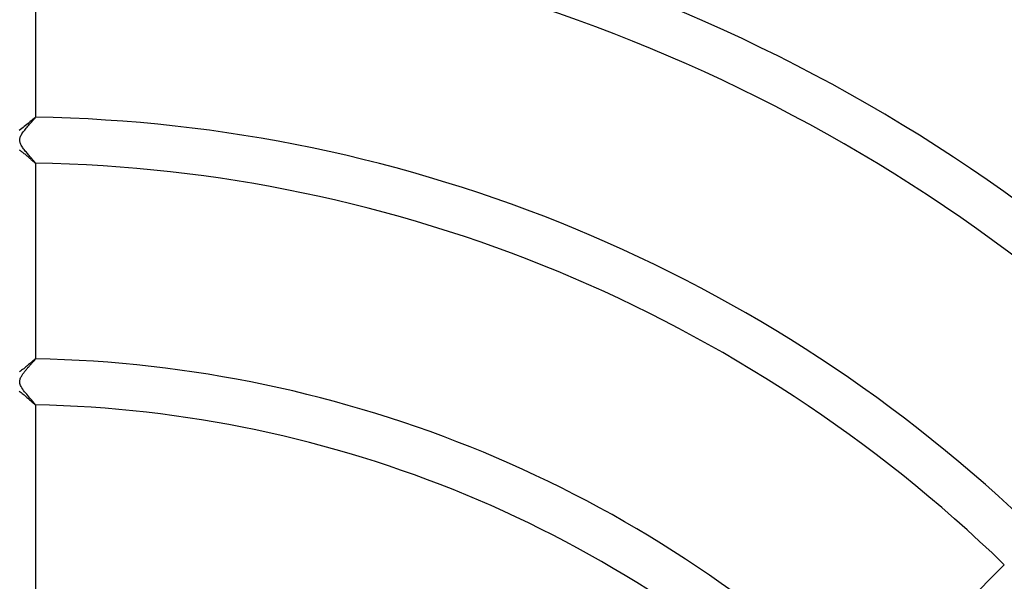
# Model space of a CAD drawing. Header units: millimetres. Extents: x -385 to 385, y -385 to 385.
# Tile 68 of 103: x 1 to 86, y 88 to 136. Entities that reach past the tile are written whole.
import ezdxf

# ---------------------------------------------------------------- set-up
doc = ezdxf.new("R2010")
doc.units = ezdxf.units.MM
doc.layers.add('HIDDEN', color=7, linetype='Continuous')
doc.layers.add('THICK', color=7, linetype='Continuous')

msp = doc.modelspace()

# ---------------------------------------------------------------- linework, layer by layer
at = {"layer": 'HIDDEN'}
for p, q in [((1.535, 127.604), (1.443, 127.525)), ((1.621, 127.678), (1.535, 127.604)), ((1.699, 127.746), (1.621, 127.678)), ((1.769, 127.806), (1.699, 127.746)), ((1.832, 127.859), (1.769, 127.806)), ((1.885, 127.904), (1.832, 127.859)), ((1.929, 127.939), (1.885, 127.904)), ((1.962, 127.964), (1.929, 127.939)), ((1.985, 127.979), (1.962, 127.964)), ((1.997, 127.984), (1.985, 127.979)), ((1.998, 127.984), (1.997, 127.984)), ((1.999, 127.984), (1.998, 127.984)), ((2, 127.983), (1.999, 127.984)), ((1.999, 127.984), (1.999, 127.984)), ((2, 127.982), (2, 127.983)), ((2, 127.983), (2, 127.983)), ((0.686, 126.912), (0.575, 126.837)), ((0.798, 126.993), (0.686, 126.912)), ((0.91, 127.08), (0.798, 126.993)), ((1.023, 127.17), (0.91, 127.08)), ((1.134, 127.262), (1.023, 127.17)), ((1.242, 127.353), (1.134, 127.262)), ((1.346, 127.441), (1.242, 127.353)), ((1.443, 127.525), (1.346, 127.441)), ((0.583, 125.154), (0.639, 125.116)), ((0.639, 125.116), (0.696, 125.076)), ((0.696, 125.076), (0.754, 125.034)), ((0.754, 125.034), (0.813, 124.989)), ((0.813, 124.989), (0.873, 124.943)), ((0.873, 124.943), (0.933, 124.895)), ((0.933, 124.895), (0.994, 124.845)), ((0.994, 124.845), (1.055, 124.795)), ((1.055, 124.795), (1.116, 124.743)), ((1.116, 124.743), (1.177, 124.691)), ((1.177, 124.691), (1.238, 124.638)), ((1.238, 124.638), (1.299, 124.586)), ((1.299, 124.586), (1.358, 124.534)), ((1.358, 124.534), (1.416, 124.482)), ((1.416, 124.482), (1.473, 124.433)), ((1.473, 124.433), (1.528, 124.384)), ((1.528, 124.384), (1.58, 124.337)), ((1.58, 124.337), (1.631, 124.292)), ((1.631, 124.292), (1.68, 124.248)), ((1.68, 124.248), (1.726, 124.207)), ((1.726, 124.207), (1.769, 124.169)), ((1.769, 124.169), (1.81, 124.133)), ((1.81, 124.133), (1.847, 124.101)), ((1.847, 124.101), (1.881, 124.071)), ((1.881, 124.071), (1.911, 124.046)), ((1.911, 124.046), (1.938, 124.024)), ((1.938, 124.024), (1.96, 124.007)), ((1.96, 124.007), (1.977, 123.994)), ((1.977, 123.994), (1.99, 123.987)), ((1.99, 123.987), (1.997, 123.984)), ((1.997, 123.984), (1.998, 123.984)), ((1.998, 123.984), (1.999, 123.984)), ((1.999, 123.984), (1.999, 123.985)), ((1.999, 123.985), (2, 123.985)), ((2, 123.985), (2, 123.986)), ((2, 123.986), (2, 123.986)), ((1.058, 106.198), (0.968, 106.125)), ((1.148, 106.272), (1.058, 106.198)), ((1.235, 106.346), (1.148, 106.272)), ((1.319, 106.417), (1.235, 106.346)), ((1.4, 106.486), (1.319, 106.417)), ((1.476, 106.552), (1.4, 106.486)), ((1.549, 106.614), (1.476, 106.552)), ((1.618, 106.674), (1.549, 106.614)), ((1.682, 106.729), (1.618, 106.674)), ((1.741, 106.779), (1.682, 106.729)), ((1.794, 106.825), (1.741, 106.779)), ((1.842, 106.865), (1.794, 106.825)), ((1.884, 106.9), (1.842, 106.865)), ((1.92, 106.929), (1.884, 106.9)), ((1.95, 106.952), (1.92, 106.929)), ((1.972, 106.968), (1.95, 106.952)), ((1.988, 106.978), (1.972, 106.968)), ((1.997, 106.981), (1.988, 106.978)), ((1.998, 106.981), (1.997, 106.981)), ((1.999, 106.981), (1.998, 106.981)), ((2, 106.98), (1.999, 106.981)), ((1.999, 106.981), (1.999, 106.981)), ((2, 106.979), (2, 106.98)), ((2, 106.98), (2, 106.98)), ((0.697, 105.919), (0.607, 105.858)), ((0.787, 105.985), (0.697, 105.919)), ((0.877, 106.054), (0.787, 105.985)), ((0.968, 106.125), (0.877, 106.054)), ((0.577, 104.158), (0.658, 104.103)), ((0.658, 104.103), (0.742, 104.043)), ((0.742, 104.043), (0.826, 103.978)), ((0.826, 103.978), (0.912, 103.911)), ((0.912, 103.911), (0.999, 103.84)), ((0.999, 103.84), (1.086, 103.768)), ((1.086, 103.768), (1.17, 103.696)), ((1.17, 103.696), (1.253, 103.624)), ((1.253, 103.624), (1.334, 103.554)), ((1.334, 103.554), (1.412, 103.485)), ((1.412, 103.485), (1.487, 103.418)), ((1.487, 103.418), (1.559, 103.354)), ((1.559, 103.354), (1.628, 103.293)), ((1.628, 103.293), (1.692, 103.235)), ((1.692, 103.235), (1.752, 103.181)), ((1.752, 103.181), (1.808, 103.133)), ((1.808, 103.133), (1.857, 103.089)), ((1.857, 103.089), (1.901, 103.052)), ((1.901, 103.052), (1.937, 103.022)), ((1.937, 103.022), (1.966, 102.999)), ((1.966, 102.999), (1.986, 102.985)), ((1.986, 102.985), (1.997, 102.981)), ((1.997, 102.981), (1.998, 102.981)), ((1.998, 102.981), (1.999, 102.981)), ((1.999, 102.981), (2, 102.982)), ((1.999, 102.981), (1.999, 102.981)), ((2, 102.982), (2, 102.983)), ((2, 102.982), (2, 102.982))]:
    msp.add_line(p, q, dxfattribs=at)
at = {"layer": 'THICK'}
for p, q in [((2, 144.989), (2, 127.982)), ((1.675, 127.594), (1.735, 127.661)), ((1.735, 127.661), (1.79, 127.724)), ((1.79, 127.724), (1.841, 127.782)), ((1.841, 127.782), (1.886, 127.834)), ((1.886, 127.834), (1.925, 127.879)), ((1.925, 127.879), (1.957, 127.918)), ((1.957, 127.918), (1.98, 127.948)), ((1.98, 127.948), (1.995, 127.97)), ((1.995, 127.97), (2, 127.982)), ((0.93, 126.704), (0.992, 126.787)), ((0.992, 126.787), (1.057, 126.872)), ((1.057, 126.872), (1.125, 126.957)), ((1.125, 126.957), (1.195, 127.042)), ((1.195, 127.042), (1.266, 127.126)), ((1.266, 127.126), (1.337, 127.209)), ((1.337, 127.209), (1.407, 127.291)), ((1.407, 127.291), (1.477, 127.371)), ((1.477, 127.371), (1.545, 127.448)), ((1.545, 127.448), (1.611, 127.523)), ((1.611, 127.523), (1.675, 127.594)), ((0.625, 125.986), (0.626, 126.039)), ((0.628, 125.931), (0.625, 125.986)), ((0.626, 126.039), (0.631, 126.093)), ((0.636, 125.876), (0.628, 125.931)), ((0.631, 126.093), (0.641, 126.148)), ((0.641, 126.148), (0.655, 126.202)), ((0.655, 126.202), (0.675, 126.26)), ((0.675, 126.26), (0.7, 126.323)), ((0.7, 126.323), (0.733, 126.391)), ((0.733, 126.391), (0.773, 126.465)), ((0.773, 126.465), (0.82, 126.543)), ((0.82, 126.543), (0.873, 126.623)), ((0.873, 126.623), (0.93, 126.704)), ((0.649, 125.817), (0.636, 125.876)), ((0.668, 125.755), (0.649, 125.817)), ((0.694, 125.689), (0.668, 125.755)), ((0.726, 125.619), (0.694, 125.689)), ((0.764, 125.546), (0.726, 125.619)), ((0.807, 125.472), (0.764, 125.546)), ((0.855, 125.397), (0.807, 125.472)), ((0.907, 125.321), (0.855, 125.397)), ((0.961, 125.245), (0.907, 125.321)), ((1.019, 125.169), (0.961, 125.245)), ((1.078, 125.093), (1.019, 125.169)), ((1.138, 125.016), (1.078, 125.093)), ((1.2, 124.941), (1.138, 125.016)), ((1.261, 124.867), (1.2, 124.941)), ((1.322, 124.794), (1.261, 124.867)), ((1.383, 124.722), (1.322, 124.794)), ((1.442, 124.652), (1.383, 124.722)), ((1.501, 124.585), (1.442, 124.652)), ((1.557, 124.519), (1.501, 124.585)), ((1.612, 124.456), (1.557, 124.519)), ((1.665, 124.395), (1.612, 124.456)), ((1.714, 124.338), (1.665, 124.395)), ((1.761, 124.284), (1.714, 124.338)), ((1.804, 124.234), (1.761, 124.284)), ((1.843, 124.188), (1.804, 124.234)), ((1.879, 124.146), (1.843, 124.188)), ((1.911, 124.109), (1.879, 124.146)), ((1.937, 124.076), (1.911, 124.109)), ((1.96, 124.048), (1.937, 124.076)), ((1.977, 124.025), (1.96, 124.048)), ((1.99, 124.007), (1.977, 124.025)), ((1.997, 123.994), (1.99, 124.007)), ((2, 123.986), (1.997, 123.994)), ((2, 123.986), (2, 106.979)), ((1.295, 106.16), (1.343, 106.215)), ((1.343, 106.215), (1.391, 106.27)), ((1.391, 106.27), (1.438, 106.325)), ((1.438, 106.325), (1.485, 106.378)), ((1.485, 106.378), (1.531, 106.43)), ((1.531, 106.43), (1.576, 106.48)), ((1.576, 106.48), (1.619, 106.529)), ((1.619, 106.529), (1.661, 106.577)), ((1.661, 106.577), (1.702, 106.622)), ((1.702, 106.622), (1.741, 106.666)), ((1.741, 106.666), (1.778, 106.708)), ((1.778, 106.708), (1.813, 106.748)), ((1.813, 106.748), (1.846, 106.785)), ((1.846, 106.785), (1.876, 106.819)), ((1.876, 106.819), (1.903, 106.851)), ((1.903, 106.851), (1.928, 106.88)), ((1.928, 106.88), (1.949, 106.906)), ((1.949, 106.906), (1.967, 106.928)), ((1.967, 106.928), (1.981, 106.947)), ((1.981, 106.947), (1.992, 106.961)), ((1.992, 106.961), (1.998, 106.972)), ((1.998, 106.972), (2, 106.979)), ((0.701, 105.324), (0.732, 105.389)), ((0.732, 105.389), (0.765, 105.452)), ((0.765, 105.452), (0.8, 105.511)), ((0.8, 105.511), (0.836, 105.567)), ((0.836, 105.567), (0.87, 105.619)), ((0.87, 105.619), (0.906, 105.67)), ((0.906, 105.67), (0.943, 105.722)), ((0.943, 105.722), (0.983, 105.775)), ((0.983, 105.775), (1.024, 105.829)), ((1.024, 105.829), (1.067, 105.883)), ((1.067, 105.883), (1.111, 105.938)), ((1.111, 105.938), (1.155, 105.993)), ((1.155, 105.993), (1.201, 106.049)), ((1.201, 106.049), (1.248, 106.104)), ((1.248, 106.104), (1.295, 106.16)), ((0.625, 104.981), (0.627, 105.049)), ((0.63, 104.912), (0.625, 104.981)), ((0.627, 105.049), (0.635, 105.118)), ((0.644, 104.839), (0.63, 104.912)), ((0.635, 105.118), (0.651, 105.188)), ((0.667, 104.757), (0.644, 104.839)), ((0.651, 105.188), (0.674, 105.257)), ((0.703, 104.667), (0.667, 104.757)), ((0.674, 105.257), (0.701, 105.324)), ((0.753, 104.566), (0.703, 104.667)), ((0.815, 104.46), (0.753, 104.566)), ((0.886, 104.35), (0.815, 104.46)), ((0.966, 104.238), (0.886, 104.35)), ((1.052, 104.124), (0.966, 104.238)), ((1.142, 104.01), (1.052, 104.124)), ((1.235, 103.897), (1.142, 104.01)), ((1.329, 103.784), (1.235, 103.897)), ((1.421, 103.675), (1.329, 103.784)), ((1.51, 103.572), (1.421, 103.675)), ((1.594, 103.475), (1.51, 103.572)), ((1.672, 103.384), (1.594, 103.475)), ((1.744, 103.301), (1.672, 103.384)), ((1.809, 103.226), (1.744, 103.301)), ((1.865, 103.16), (1.809, 103.226)), ((1.913, 103.103), (1.865, 103.16)), ((1.951, 103.056), (1.913, 103.103)), ((1.978, 103.021), (1.951, 103.056)), ((1.994, 102.996), (1.978, 103.021)), ((2, 102.983), (1.994, 102.996)), ((2, 102.983), (2, 85.974)), ((74.231, 77.06), (86.257, 89.086))]:
    msp.add_line(p, q, dxfattribs=at)
for radius, start, end in [(187, 45.61283, 89.3872), (170, 45.67408, 89.3259), (166, 45.69035, 89.30968), (149, 45.76907, 89.2309), (145, 45.79033, 89.2097), (128, 45.89529, 89.10473), (124, 45.92417, 89.07586), (107, 46.07102, 88.92901), (103, 46.11262, 88.88741)]:
    msp.add_arc((0, 0), radius, start, end, dxfattribs=at)

doc.saveas('drawing.dxf')
